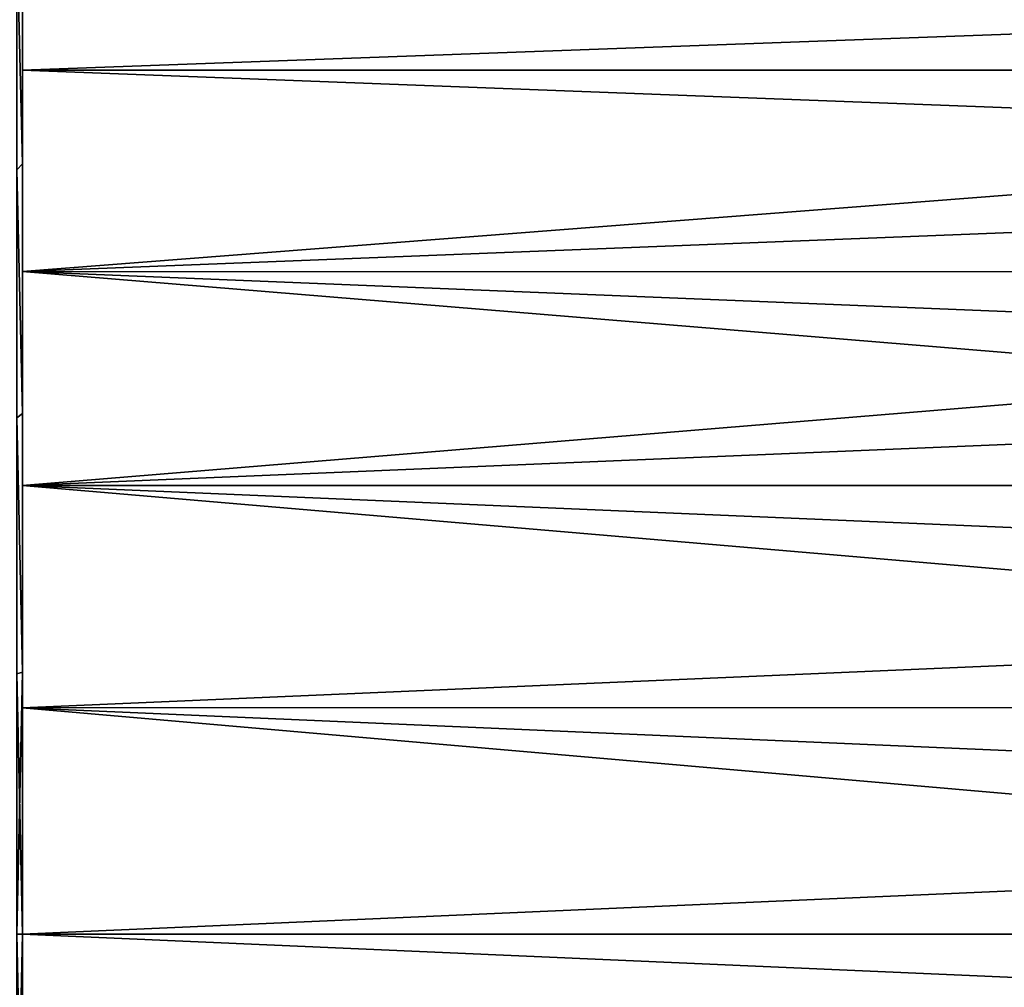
# Model space of a CAD drawing. Header units: metres. Extents: x -42 to 163, y -93 to 90.
# Tile 18 of 232: x -30.82 to -23.12, y -0.42 to 7.15. Entities that reach past the tile are written whole.
import ezdxf

# ---------------------------------------------------------------- set-up
doc = ezdxf.new("R2010")
doc.units = ezdxf.units.M
doc.layers.add('solid_500770_SW0001', color=7, linetype='CONTINUOUS')

msp = doc.modelspace()

# ---------------------------------------------------------------- linework, layer by layer
at = {"layer": 'solid_500770_SW0001'}
for points in [[(-30.799999, 8.204083, 10.084293), (-30.799999, 6.754524, 11.107486), (-10.5, 7.496813, 10.620631)], [(-30.799999, 6.754524, -11.107486), (-30.799999, 8.204083, -10.084293), (-10.5, 7.496813, -10.620631)], [(-30.799999, 7.870155, 13.639906), (-30.799999, 6.754524, 11.107486), (-30.799999, 8.204083, 10.084293)], [(-30.799999, 7.870069, -13.639956), (-30.799999, 8.204083, -10.084293), (-30.799999, 6.754524, -11.107486)], [(-30.842539, 7.820696, 14.225794), (-30.799999, 6.022391, 14.550509), (-30.799999, 7.870155, 13.639906)], [(-30.842539, 7.820696, -14.225794), (-30.799999, 7.870069, -13.639956), (-30.799999, 6.022308, -14.550544)], [(-30.799999, 7.870155, 13.639906), (-30.799999, 6.022391, 14.550509), (-30.799999, 6.754524, 11.107486)], [(-30.799999, 6.022308, -14.550544), (-30.799999, 7.870069, -13.639956), (-30.799999, 6.754524, -11.107486)], [(-30.842539, 7.820696, 14.225794), (-30.842539, 5.976063, 15.093812), (-30.799999, 6.022391, 14.550509)], [(-30.842539, 5.976063, -15.093812), (-30.842539, 7.820696, -14.225794), (-30.799999, 6.022308, -14.550544)], [(-30.799999, 6.754524, 11.107486), (-10.5, 6.754553, 11.107476), (-10.5, 7.496813, 10.620631)], [(-30.799999, 6.754524, -11.107486), (-10.5, 7.496813, -10.620631), (-10.5, 6.754553, -11.107476)], [(-30.799999, 5.179201, 11.923742), (-10.5, 5.980929, 11.542464), (-10.5, 6.754553, 11.107476)], [(-30.799999, 6.754524, 11.107486), (-30.799999, 5.179201, 11.923742), (-10.5, 6.754553, 11.107476)], [(-30.799999, 6.754524, -11.107486), (-10.5, 6.754553, -11.107476), (-10.5, 5.980929, -11.542464)], [(-30.799999, 5.179201, -11.923742), (-30.799999, 6.754524, -11.107486), (-10.5, 5.980929, -11.542464)], [(-30.799999, 6.022391, 14.550509), (-30.799999, 5.179201, 11.923742), (-30.799999, 6.754524, 11.107486)], [(-30.799999, 6.022308, -14.550544), (-30.799999, 6.754524, -11.107486), (-30.799999, 5.179201, -11.923742)], [(-30.842539, 5.976063, 15.093812), (-30.799999, 4.071208, 15.212214), (-30.799999, 6.022391, 14.550509)], [(-30.842539, 5.976063, -15.093812), (-30.799999, 6.022308, -14.550544), (-30.799999, 4.071114, -15.212239)], [(-30.799999, 6.022391, 14.550509), (-30.799999, 4.071208, 15.212214), (-30.799999, 5.179201, 11.923742)], [(-30.799999, 4.071114, -15.212239), (-30.799999, 6.022308, -14.550544), (-30.799999, 5.179201, -11.923742)], [(-30.842539, 5.976063, 15.093812), (-30.842539, 4.037184, 15.723792), (-30.799999, 4.071208, 15.212214)], [(-30.842539, 4.037184, -15.723792), (-30.842539, 5.976063, -15.093812), (-30.799999, 4.071114, -15.212239)], [(-30.799999, 5.179201, 11.923742), (-10.5, 5.179111, 11.923792), (-10.5, 5.980929, 11.542464)], [(-30.799999, 5.179201, -11.923742), (-10.5, 5.980929, -11.542464), (-10.5, 5.179111, -11.923792)], [(-30.799999, 5.179201, 11.923742), (-30.799999, 3.507416, 12.5179), (-10.5, 5.179111, 11.923792)], [(-30.799999, 5.179201, -11.923742), (-10.5, 5.179111, -11.923792), (-10.5, 4.353399, -12.249405)], [(-30.799999, 5.179201, -11.923742), (-10.5, 4.353399, -12.249405), (-10.5, 3.507465, -12.517895)], [(-30.799999, 3.507416, -12.5179), (-30.799999, 5.179201, -11.923742), (-10.5, 3.507465, -12.517895)], [(-30.799999, 4.071208, 15.212214), (-30.799999, 3.507416, 12.5179), (-30.799999, 5.179201, 11.923742)], [(-30.799999, 4.071114, -15.212239), (-30.799999, 5.179201, -11.923742), (-30.799999, 3.507416, -12.5179)], [(-30.799999, 3.507416, 12.5179), (-10.5, 4.353399, 12.249405), (-10.5, 5.179111, 11.923792)], [(-30.799999, 3.507416, 12.5179), (-10.5, 3.507465, 12.517895), (-10.5, 4.353399, 12.249405)], [(-30.842539, 4.037184, 15.723792), (-30.799999, 2.049197, 15.613696), (-30.799999, 4.071208, 15.212214)], [(-30.842539, 4.037184, -15.723792), (-30.799999, 4.071114, -15.212239), (-30.799999, 2.049111, -15.613708)], [(-30.842539, 4.037184, 15.723792), (-30.842539, 2.034636, 16.105799), (-30.799999, 2.049197, 15.613696)], [(-30.842539, 2.034636, -16.105799), (-30.842539, 4.037184, -15.723792), (-30.799999, 2.049111, -15.613708)], [(-30.799999, 4.071208, 15.212214), (-30.799999, 2.049197, 15.613696), (-30.799999, 3.507416, 12.5179)], [(-30.799999, 2.049111, -15.613708), (-30.799999, 4.071114, -15.212239), (-30.799999, 3.507416, -12.5179)], [(-30.799999, 3.507416, 12.5179), (-10.5, 2.644761, 12.728127), (-10.5, 3.507465, 12.517895)], [(-30.799999, 3.507416, -12.5179), (-10.5, 3.507465, -12.517895), (-10.5, 2.644761, -12.728127)], [(-30.799999, 3.507416, 12.5179), (-30.799999, 1.77025, 12.878902), (-10.5, 2.644761, 12.728127)], [(-30.799999, 3.507416, -12.5179), (-10.5, 2.644761, -12.728127), (-10.5, 1.7704, -12.878885)], [(-30.799999, 1.77025, -12.878902), (-30.799999, 3.507416, -12.5179), (-10.5, 1.7704, -12.878885)], [(-30.799999, 2.049197, 15.613696), (-30.799999, 1.77025, 12.878902), (-30.799999, 3.507416, 12.5179)], [(-30.799999, 2.049111, -15.613708), (-30.799999, 3.507416, -12.5179), (-30.799999, 1.77025, -12.878902)], [(-30.799999, 1.77025, 12.878902), (-10.5, 1.7704, 12.878885), (-10.5, 2.644761, 12.728127)], [(-30.842539, 0, 16.233807), (-30.799999, 0, 15.747592), (-30.799999, 2.049197, 15.613696)], [(-30.842539, 2.034636, 16.105799), (-30.842539, 0, 16.233807), (-30.799999, 2.049197, 15.613696)], [(-30.842539, 2.034636, -16.105799), (-30.799999, 2.049111, -15.613708), (-30.799999, 0, -15.747592)], [(-30.842539, 0, -16.233807), (-30.842539, 2.034636, -16.105799), (-30.799999, 0, -15.747592)], [(-30.799999, 2.049197, 15.613696), (-30.799999, 0, 15.747592), (-30.799999, 1.77025, 12.878902)], [(-30.799999, 2.049111, -15.613708), (-30.799999, 1.77025, -12.878902), (-30.799999, 0, -13)], [(-30.799999, 0, -15.747592), (-30.799999, 2.049111, -15.613708), (-30.799999, 0, -13)], [(-30.799999, 1.77025, 12.878902), (-10.5, 0.887042, 12.969702), (-10.5, 1.7704, 12.878885)], [(-30.799999, 1.77025, -12.878902), (-10.5, 1.7704, -12.878885), (-10.5, 0.887042, -12.969702)], [(-30.799999, 1.77025, 12.878902), (-30.799999, 0, 13), (-10.5, 0.887042, 12.969702)], [(-30.799999, 1.77025, -12.878902), (-10.5, 0.887042, -12.969702), (-10.5, 0, -13)], [(-30.799999, 0, -13), (-30.799999, 1.77025, -12.878902), (-10.5, 0, -13)], [(-30.799999, 0, 15.747592), (-30.799999, 0, 13), (-30.799999, 1.77025, 12.878902)], [(-30.799999, 0, 13), (-10.5, 0, 13), (-10.5, 0.887042, 12.969702)], [(-30.842539, 0, -16.233807), (-30.799999, 0, -15.747592), (-30.799999, -2.049197, -15.613696)], [(-30.842539, -2.034636, -16.105799), (-30.842539, 0, -16.233807), (-30.799999, -2.049197, -15.613696)], [(-10.5, -0.887042, -12.969702), (-30.799999, 0, -13), (-10.5, 0, -13)], [(-30.842539, -2.034636, 16.105799), (-30.799999, -2.049111, 15.613708), (-30.799999, 0, 15.747592)], [(-30.842539, -2.034636, 16.105799), (-30.799999, 0, 15.747592), (-30.842539, 0, 16.233807)], [(-30.799999, -1.77025, 12.878902), (-10.5, 0, 13), (-30.799999, 0, 13)], [(-30.799999, -1.77025, 12.878902), (-10.5, -0.887042, 12.969702), (-10.5, 0, 13)], [(-30.799999, -2.049111, 15.613708), (-30.799999, -1.77025, 12.878902), (-30.799999, 0, 13)], [(-30.799999, -2.049111, 15.613708), (-30.799999, 0, 13), (-30.799999, 0, 15.747592)], [(-30.799999, -1.77025, -12.878902), (-30.799999, 0, -13), (-10.5, -0.887042, -12.969702)], [(-30.799999, 0, -15.747592), (-30.799999, 0, -13), (-30.799999, -1.77025, -12.878902)], [(-30.799999, -2.049197, -15.613696), (-30.799999, 0, -15.747592), (-30.799999, -1.77025, -12.878902)]]:
    msp.add_3dface(points, dxfattribs=at)

doc.saveas('drawing.dxf')
